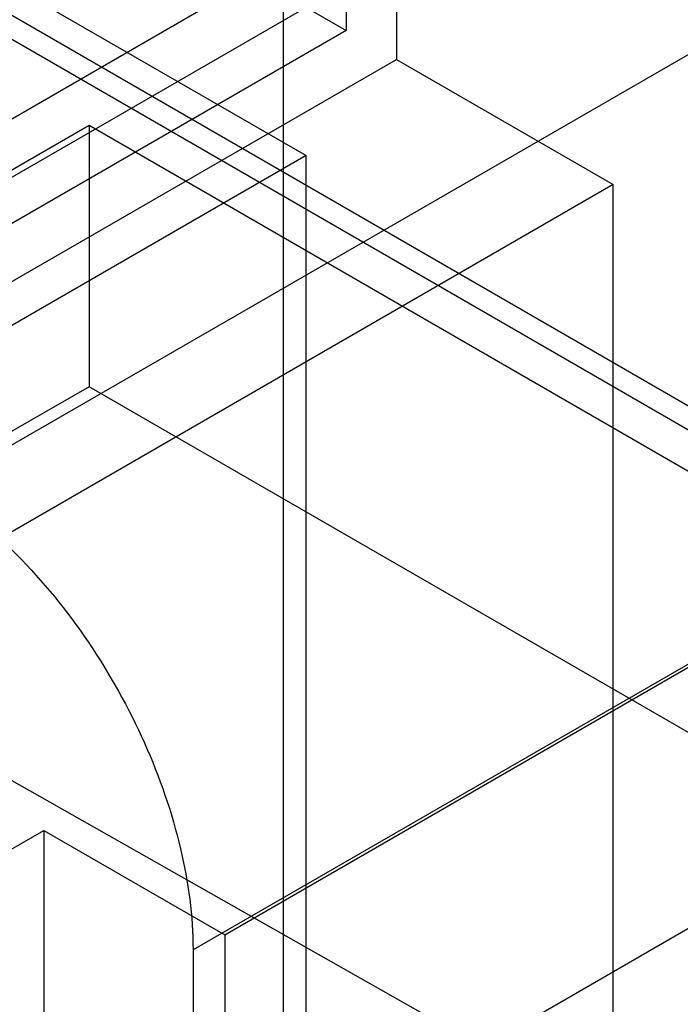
# Model space of a CAD drawing. Header units: millimetres. Extents: x 60 to 337, y 43 to 512.
# Tile 47 of 73: x 177 to 188, y 195 to 211. Entities that reach past the tile are written whole.
import ezdxf

# ---------------------------------------------------------------- set-up
doc = ezdxf.new("R2010")
doc.units = ezdxf.units.MM
doc.header["$LTSCALE"] = 36.045028
doc.layers.get('0').update_dxf_attribs({"linetype": 'CONTINUOUS'})

msp = doc.modelspace()

# ---------------------------------------------------------------- linework, layer by layer
at = {"color": 7, "linetype": 'CONTINUOUS'}
for p, q in [((176.122, 203.379), (234.812, 237.263)), ((238.832, 230.049), (180.143, 196.165)), ((242.341, 161.917), (138.706, 220.715)), ((171.04, 217.184), (182.538, 210.546)), ((166.196, 216.823), (196.636, 199.249)), ((167.256, 216.587), (196.248, 199.849)), ((171.658, 214.507), (181.911, 208.588)), ((181.558, 47.676), (181.558, 212.655)), ((182.538, 212.179), (174.569, 207.578)), ((182.538, 212.179), (182.538, 210.546)), ((174.84, 206.825), (183.325, 211.724)), ((183.325, 211.724), (183.325, 210.091)), ((182.538, 210.546), (174.569, 205.945)), ((174.84, 205.192), (183.325, 210.091)), ((183.325, 210.091), (186.716, 208.134)), ((178.517, 209.057), (168.618, 203.341)), ((190.538, 202.117), (178.517, 209.057)), ((178.517, 209.057), (178.517, 204.974)), ((181.911, 208.588), (176.322, 205.361)), ((181.911, 186.95), (181.911, 208.588)), ((186.716, 208.134), (176.817, 202.418)), ((186.716, 187.177), (186.716, 208.134)), ((178.517, 204.974), (168.618, 199.259)), ((190.538, 198.034), (178.517, 204.974)), ((180.638, 196.401), (190.538, 202.117)), ((176.396, 197.218), (177.81, 198.034)), ((177.81, 198.034), (180.638, 196.401)), ((177.81, 198.034), (177.81, 193.952)), ((180.638, 192.319), (190.538, 198.034)), ((180.638, 196.401), (180.638, 192.319)), ((180.143, 196.165), (180.143, 190.153))]:
    msp.add_line(p, q, dxfattribs=at)
msp.add_open_spline([(176.122, 203.379), (176.58, 203.087), (177.455, 202.353), (178.553, 200.999), (179.422, 199.441), (179.989, 197.812), (180.143, 196.696), (180.143, 196.165)], degree=3, knots=[0, 0, 0, 0, 0.190479, 0.39721, 0.608933, 0.813478, 1, 1, 1, 1], dxfattribs=at)

doc.saveas('drawing.dxf')
